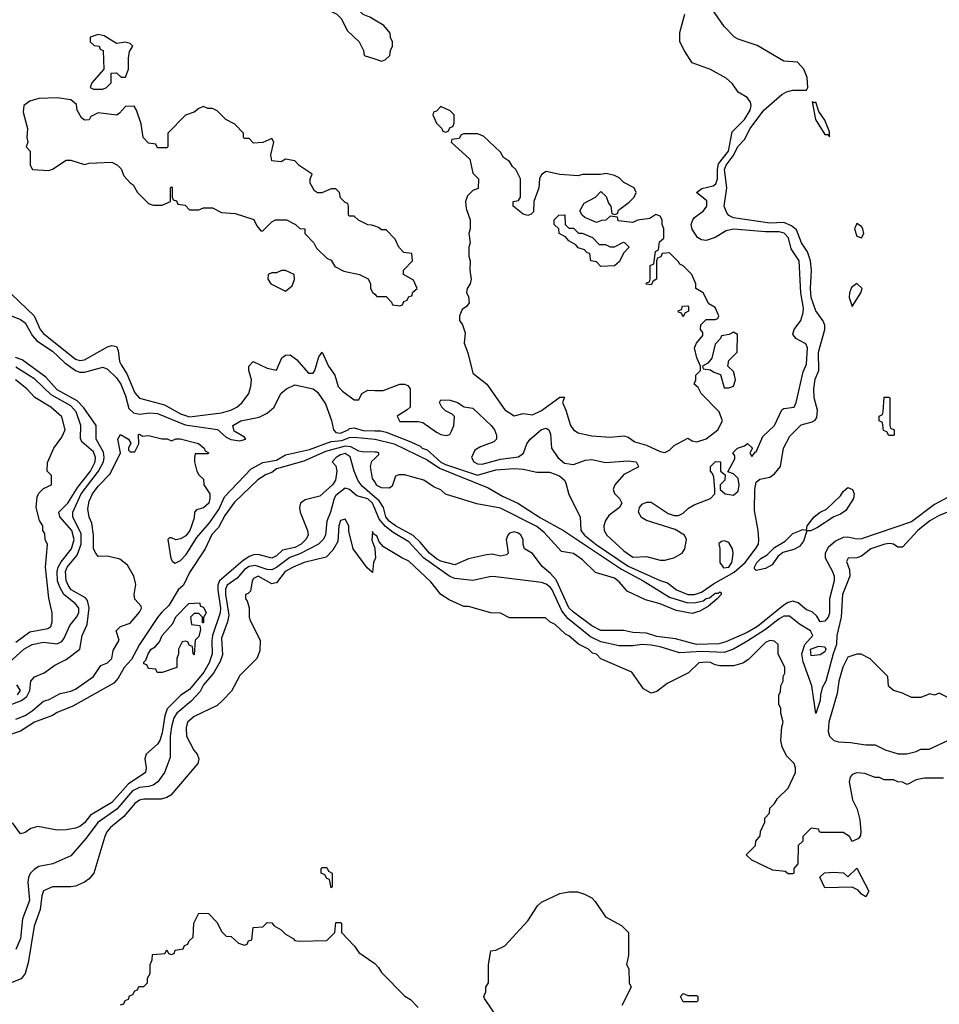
# Model space of a CAD drawing. Header units: inches. Extents: x 2668334 to 2765628, y 828034 to 955234.
# Tile 95 of 218: x 2698446 to 2702471, y 874015 to 878326. Entities that reach past the tile are written whole.
import ezdxf

# ---------------------------------------------------------------- set-up
doc = ezdxf.new("R2010")
doc.units = ezdxf.units.IN
doc.header["$MEASUREMENT"] = 0
doc.layers.add('C6897', color=7, linetype='Continuous')
doc.layers.add('C7807', color=7, linetype='Continuous')

msp = doc.modelspace()

# ---------------------------------------------------------------- linework, layer by layer
at = {"layer": 'C6897', "color": 4}
for points, elevation in [([(2700000, 878324.7), (2699978, 878338), (2699949, 878349), (2699920.2, 878380.2), (2699908.7, 878410), (2699882, 878450), (2699850, 878475.3), (2699810, 878488.7), (2699763.6, 878476.4), (2699754, 878470), (2699742, 878450), (2699764.7, 878410), (2699805.4, 878365.4), (2699834, 878350), (2699854, 878330), (2699879.6, 878279.6), (2699932, 878230), (2699951.6, 878191.6), (2699954, 878170), (2700000, 878154.7)], 16), ([(2700000, 877422.6), (2699987.3, 877427.3), (2699970, 877428), (2699928.4, 877448.4), (2699910, 877466), (2699890, 877466), (2699886, 877470), (2699886, 877510), (2699882, 877522), (2699870, 877526), (2699850, 877546), (2699846, 877570), (2699830, 877586), (2699810, 877586), (2699768.4, 877568.4), (2699750, 877568), (2699736.4, 877576.4), (2699718, 877610), (2699718, 877630), (2699726, 877650), (2699670, 877688), (2699650, 877708), (2699610, 877715.3), (2699590, 877704), (2699550, 877708), (2699545.2, 877734.8), (2699558, 877790), (2699550, 877806), (2699510, 877788), (2699470, 877786), (2699450, 877806), (2699430, 877806), (2699426, 877810), (2699426, 877830), (2699388.4, 877868.4), (2699349.1, 877889.1), (2699310, 877928), (2699290, 877938), (2699270, 877938), (2699250, 877946), (2699230, 877938), (2699210, 877922), (2699171.6, 877908.4), (2699094, 877830), (2699094, 877770), (2699090, 877766), (2699050, 877766), (2699042, 877782), (2699010, 877786), (2698986, 877810), (2698978, 877870), (2698958, 877930), (2698947.3, 877947.3), (2698910, 877946), (2698883.6, 877916.4), (2698871.1, 877908.9), (2698790, 877919), (2698758, 877902), (2698750, 877888), (2698730, 877886), (2698716.4, 877896.4), (2698698, 877930), (2698695.3, 877955.3), (2698670, 877975.3), (2698610, 877984), (2698530, 877982), (2698490.9, 877969.1), (2698464.7, 877950), (2698462, 877922), (2698481, 877850), (2698478, 877810), (2698482, 877790), (2698474, 877770), (2698492, 877750), (2698492, 877690), (2698502, 877670), (2698573.6, 877666.4), (2698590, 877671.3), (2698650, 877711), (2698670, 877711), (2698730, 877692), (2698750, 877698), (2698850, 877702), (2698874, 877690), (2698890, 877674), (2698902, 877642), (2698930, 877612), (2698943.6, 877603.6), (2698962, 877570), (2699010, 877522), (2699030, 877514), (2699070, 877514), (2699106, 877530), (2699106, 877590), (2699110, 877594), (2699114, 877590), (2699114, 877550), (2699118, 877538), (2699132.7, 877532.7), (2699138, 877518), (2699170, 877514), (2699190, 877494), (2699230, 877494), (2699250, 877502), (2699290, 877502), (2699330, 877482), (2699390, 877478), (2699470.9, 877450.9), (2699483.6, 877423.6), (2699502, 877402), (2699510, 877402), (2699550, 877442), (2699566, 877450), (2699614, 877450), (2699654, 877430), (2699672.7, 877412.7), (2699694, 877410), (2699694, 877390), (2699734, 877350), (2699745.4, 877325.4), (2699790, 877282), (2699810, 877274), (2699825.4, 877245.4), (2699865.4, 877225.4), (2699934, 877210), (2699971.6, 877191.6), (2699982, 877170), (2699982, 877150), (2699990, 877134), (2700000, 877124)], 16), ([(2698410, 877124), (2698510.3, 877030.3), (2698536.4, 876970), (2698550, 876953), (2698690, 876840.3), (2698710, 876834), (2698730, 876837.6), (2698830, 876893.7), (2698850, 876899.3), (2698870, 876896), (2698877.6, 876877.6), (2698883.7, 876830), (2698890, 876814.8), (2698915.3, 876775.3), (2698950, 876693), (2698970, 876668.8), (2699079.5, 876639.5), (2699150, 876600.2), (2699190, 876588.2), (2699330, 876604.6), (2699370, 876616.4), (2699397.2, 876630), (2699419.3, 876650), (2699449.2, 876690), (2699458.3, 876721.7), (2699460.7, 876750), (2699449.4, 876790), (2699449.2, 876810), (2699468, 876830), (2699530, 876800.7), (2699570, 876791.3), (2699594.2, 876845.8), (2699610, 876857.3), (2699630, 876859.1), (2699658.3, 876838.3), (2699710, 876779.1), (2699730, 876778.8), (2699738, 876790), (2699755.3, 876850), (2699770, 876870.8), (2699797.3, 876810), (2699825.5, 876770), (2699840.7, 876720.7), (2699859.5, 876699.5), (2699910, 876662), (2699930, 876662), (2699943.7, 876690), (2699970, 876703.7), (2700000, 876703.2)], 12), ([(2698410, 877030.4), (2698450, 877014), (2698470, 876999.3), (2698502, 876942), (2698520.7, 876920.7), (2698590, 876875.6), (2698644.4, 876824.4), (2698690, 876790.2), (2698710, 876782.7), (2698730, 876782.6), (2698810, 876804.9), (2698830, 876796.3), (2698870, 876758.4), (2698888.5, 876730), (2698910, 876678.8), (2698924.1, 876624.1), (2698944.7, 876604.7), (2698970, 876599.5), (2699015.2, 876604.8), (2699050, 876601.5), (2699170, 876553), (2699312.7, 876532.7), (2699350, 876498.8), (2699370, 876488), (2699410, 876482.8), (2699435.3, 876490), (2699430, 876498), (2699385.2, 876525.2), (2699379, 876550), (2699414, 876570), (2699494, 876586), (2699530, 876603.8), (2699559.5, 876630), (2699589, 876690), (2699614, 876710), (2699650, 876727.3), (2699730.3, 876710.3), (2699750, 876694.8), (2699784.2, 876644.2), (2699811, 876571), (2699819.6, 876530), (2699830, 876519), (2699850, 876516.3), (2699883.6, 876530), (2699890, 876537.1), (2699910, 876539.5), (2699950, 876527.8), (2700000, 876526.7)], 8), ([(2698397, 875323), (2698454.6, 875345.4), (2698477, 875363), (2698491, 875390), (2698494.5, 875430), (2698511.2, 875448.8), (2698553, 875467), (2698600.1, 875499.9), (2698650, 875525.3), (2698709.4, 875570), (2698719.3, 875630), (2698742, 875678), (2698750.9, 875750.9), (2698743.1, 875783.1), (2698734.8, 875794.8), (2698672, 875830), (2698658, 875850), (2698649.7, 875870.3), (2698646.4, 875910), (2698654.7, 875930), (2698697.7, 875982.3), (2698715, 876030), (2698714.8, 876074.8), (2698678.3, 876150), (2698679.1, 876170), (2698715.3, 876250), (2698791.8, 876350), (2698812.7, 876390), (2698815.9, 876410), (2698812.9, 876432.9), (2698780.5, 876490), (2698780.9, 876550), (2698727.4, 876627.4), (2698698.3, 876658.3), (2698610, 876706.2), (2698560.6, 876760.6), (2698456.5, 876836.5), (2698428, 876848)], 8), ([(2698398, 875510), (2698464.7, 875570), (2698500.9, 875590), (2698550, 875600.7), (2698610, 875593.1), (2698630, 875604.4), (2698641.4, 875618.6), (2698666.2, 875673.8), (2698695.4, 875710), (2698704.4, 875730), (2698704.4, 875750), (2698689.7, 875770), (2698639.8, 875810), (2698621.3, 875841.3), (2698612.2, 875870), (2698609.8, 875910), (2698614.2, 875930), (2698627.2, 875952.8), (2698672.7, 876010), (2698685, 876050), (2698674.4, 876090), (2698622, 876150), (2698616.9, 876170), (2698657.6, 876210), (2698700.5, 876279.5), (2698756.2, 876350), (2698776.8, 876390), (2698778.7, 876410), (2698770, 876434.7), (2698718.3, 876478.3), (2698713.1, 876493.1), (2698713.7, 876550), (2698693.8, 876610), (2698670, 876635.5), (2698584.5, 876684.5), (2698512.6, 876752.6), (2698430, 876804.8)], 12), ([(2698430, 875601.6), (2698490, 875645.5), (2698570, 875661), (2698582, 875670), (2698588.7, 875690), (2698588.9, 875728.9), (2698573.2, 875793.2), (2698559.3, 875930), (2698568.4, 876028.4), (2698558, 876050), (2698556.4, 876076.4), (2698548, 876090), (2698548, 876110), (2698533.6, 876133.6), (2698519, 876190), (2698523.1, 876236.9), (2698530, 876254), (2698550, 876274), (2698586, 876290), (2698586, 876330), (2698566, 876350), (2698567.3, 876387.3), (2698595.3, 876450), (2698630, 876498), (2698645.2, 876530), (2698630, 876588), (2698582, 876630), (2698512.9, 876672.9), (2698478, 876710), (2698428, 876750)], 16), ([(2698430, 875263.7), (2698470, 875280.3), (2698500.4, 875299.6), (2698550, 875342), (2698575.3, 875350), (2698623.2, 875376.8), (2698670, 875386.4), (2698690, 875395.5), (2698769, 875450), (2698801.5, 875498.5), (2698830, 875510.7), (2698849.3, 875530), (2698856, 875564), (2698882, 875610), (2698869.1, 875650.9), (2698888, 875670), (2698930, 875684.7), (2698970, 875732), (2698979, 875750), (2698978, 875758), (2698949.5, 875789.5), (2698946.6, 875810), (2698954, 875854), (2698945.2, 875890), (2698917.5, 875937.5), (2698884.5, 875964.5), (2698830, 875977.2), (2698790, 875975.3), (2698779, 875990), (2698769.5, 876010), (2698769.6, 876070), (2698762, 876122), (2698750, 876148), (2698744.1, 876184.1), (2698750, 876218), (2698765.6, 876250), (2698790, 876284), (2698841.6, 876338.4), (2698888, 876430), (2698875.3, 876490), (2698888, 876510), (2698922, 876490), (2698932, 876472), (2698922, 876450), (2698922, 876442), (2698930, 876434), (2698950, 876434), (2698968, 876470), (2698966, 876510), (2698970, 876511.3), (2698983.6, 876503.6), (2699010, 876506), (2699068.4, 876491.6), (2699091.1, 876491.1), (2699110, 876482), (2699129, 876491), (2699149.1, 876490.9), (2699228.9, 876471.1), (2699254, 876450), (2699258, 876438), (2699274, 876430), (2699270, 876426), (2699214, 876426), (2699212, 876410), (2699212, 876390), (2699222, 876350), (2699230, 876334), (2699250, 876314), (2699252, 876290), (2699278, 876250), (2699278.8, 876230), (2699273.4, 876210), (2699250, 876189.4), (2699219.6, 876180.4), (2699211.3, 876170), (2699210, 876146), (2699198.8, 876110), (2699190.5, 876089.5), (2699172.8, 876067.2), (2699150, 876053.2), (2699130, 876048.7), (2699110, 876058), (2699102, 876058), (2699094, 876050), (2699107.7, 875967.7), (2699114.8, 875954.8), (2699126.4, 875946.4), (2699150, 875959.1), (2699175.2, 875984.8), (2699221.4, 876058.5), (2699277.2, 876122.8), (2699318.5, 876181.5), (2699343.3, 876236.7), (2699459.5, 876360.5), (2699510, 876388.2), (2699570, 876397.1), (2699610, 876421.6), (2699714.8, 876445.2), (2699810, 876479.6), (2699856.1, 876483.9), (2699890, 876496.5), (2699910, 876498.6), (2700000, 876490.2)], 4), ([(2700000, 876432.8), (2699946.4, 876433.6), (2699930, 876437), (2699895.7, 876455.7), (2699870, 876459.2), (2699784.9, 876435.1), (2699690, 876394), (2699570, 876360.5), (2699550, 876344), (2699524.9, 876335.1), (2699487.9, 876312.1), (2699385.8, 876214.2), (2699344.4, 876155.6), (2699316.4, 876103.6), (2699287.4, 876072.6), (2699257.6, 876010), (2699190, 875906), (2699163, 875850), (2699140.4, 875830), (2699099.2, 875760.8), (2699067.7, 875732.3), (2699050, 875709.4), (2698970.6, 875590), (2698934.9, 875525.1), (2698903, 875490), (2698877.3, 875442.7), (2698858, 875422), (2698679.4, 875320.6), (2698610, 875293), (2698590, 875279.7), (2698510.8, 875250), (2698450, 875211.6), (2698389.1, 875190.9)], 4), ([(2700000, 876235.9), (2699944.6, 876284.6), (2699927.8, 876307.8), (2699909.9, 876349.9), (2699892.8, 876412.8), (2699870, 876427), (2699850, 876421.2), (2699831.8, 876410), (2699813.4, 876390), (2699830, 876373.4), (2699834.7, 876350), (2699828.8, 876310), (2699814.6, 876290), (2699760, 876240), (2699696, 876224), (2699675.5, 876210), (2699670.4, 876190), (2699674.4, 876170), (2699706.4, 876090), (2699708.4, 876070), (2699698.4, 876050), (2699677.6, 876030), (2699650, 876015.1), (2699596.3, 876003.7), (2699570, 875978.4), (2699550, 875968.2), (2699490, 875984.4), (2699470, 875983.5), (2699450, 875976.4), (2699422.3, 875957.7), (2699321.3, 875870), (2699313.8, 875850), (2699313.5, 875830), (2699325.8, 875750), (2699324.1, 875730), (2699290.2, 875630), (2699286.6, 875606.6), (2699289.1, 875550), (2699275.2, 875510), (2699252.3, 875470), (2699190, 875394), (2699151.5, 875368.5), (2699091.5, 875308.5), (2699081.6, 875278.4), (2699070, 875204), (2699058.9, 875170), (2699050, 875154.5), (2699000.4, 875110), (2698994.4, 875090), (2698999.5, 875050), (2698997.1, 875030), (2698920.3, 874979.7), (2698850, 874898.3), (2698756.7, 874843.3), (2698730, 874809.6), (2698710, 874794), (2698690, 874786), (2698650, 874779.5), (2698610, 874778.4), (2698525.7, 874794.3), (2698494.6, 874785.4), (2698470, 874767), (2698450, 874761.2), (2698414.5, 874810)], 8), ([(2700000, 876302.5), (2699990, 876318), (2699982, 876370), (2699987.3, 876392.7), (2700000, 876404.8)], 4), ([(2700000, 876186.5), (2699990, 876209.6), (2699970, 876228.5), (2699921.7, 876241.7), (2699890, 876269.2), (2699870, 876275.1), (2699830, 876242.9), (2699822.3, 876230), (2699806.3, 876170), (2699790.3, 876130), (2699785.2, 876070), (2699774.3, 876050), (2699753.7, 876030), (2699672.4, 875987.6), (2699628.8, 875971.2), (2699570, 875927.7), (2699550, 875918), (2699530, 875919.2), (2699477.3, 875937.3), (2699450, 875932.8), (2699430, 875918.5), (2699398.7, 875881.3), (2699354.3, 875850), (2699347.3, 875832.7), (2699346.4, 875810), (2699360.9, 875719.1), (2699355.8, 875690), (2699330, 875618), (2699334.4, 875545.6), (2699323.9, 875516.1), (2699294.5, 875465.5), (2699250, 875414.7), (2699235.4, 875384.6), (2699197.2, 875342.8), (2699134.6, 875290), (2699121.2, 875270), (2699110.2, 875230), (2699105.4, 875190), (2699104.1, 875095.9), (2699080.4, 875030), (2699050.4, 874990), (2699030, 874975.4), (2699010, 874968.6), (2698970, 874964.8), (2698940.2, 874950), (2698870.7, 874869.3), (2698788.1, 874811.9), (2698737.6, 874742.4), (2698670, 874666), (2698592, 874630), (2698530, 874618), (2698510, 874606), (2698492.1, 874587.9), (2698484.4, 874570), (2698482.6, 874550), (2698489.1, 874470), (2698458.9, 874390), (2698450, 874304), (2698430, 874256)], 12), ([(2700000, 875963), (2699994.8, 875950), (2699990, 875906), (2699966.3, 875926.3), (2699905.2, 876010), (2699887.2, 876087.2), (2699887, 876110), (2699870, 876139.3), (2699850, 876134), (2699843.7, 876110), (2699838, 876042), (2699816.8, 876003.2), (2699787.1, 875972.9), (2699692, 875950), (2699642.8, 875930), (2699608.5, 875910), (2699570, 875861.2), (2699561.4, 875858.6), (2699550, 875856), (2699490, 875889.6), (2699470, 875879.3), (2699464.4, 875870), (2699456, 875824), (2699446, 875814), (2699434, 875810), (2699434, 875790), (2699442, 875782), (2699451.1, 875751.1), (2699451, 875710), (2699455.3, 875695.3), (2699498, 875610), (2699496.9, 875563.1), (2699484.7, 875530), (2699410, 875455.3), (2699373.7, 875386.3), (2699334.4, 875345.6), (2699310, 875324), (2699210, 875276), (2699181, 875250), (2699174.4, 875225.6), (2699176.3, 875190), (2699208.5, 875128.5), (2699222.8, 875110), (2699231, 875090), (2699226, 875070), (2699108.3, 874931.7), (2699090, 874920.9), (2699065.8, 874914.2), (2698990, 874913.6), (2698970, 874909.4), (2698950, 874895.1), (2698901.7, 874838.3), (2698844, 874790), (2698828, 874770), (2698819.1, 874750), (2698770.6, 874589.4), (2698750, 874564), (2698730.5, 874549.5), (2698690, 874533.2), (2698670, 874529.3), (2698590, 874529.4), (2698550, 874512.7), (2698543.1, 874490), (2698536.4, 874430), (2698510, 874358), (2698483.8, 874196.2), (2698470.5, 874149.5), (2698452.8, 874127.2), (2698270, 874055.3)], 16), ([(2700000, 876071.6), (2699994.6, 876074.6), (2699990, 876086), (2699987.5, 876047.5), (2700000, 876012.8)], 16), ([(2698437.3, 875370), (2698449.7, 875390), (2698434.3, 875414.3)], 12), ([(2698887.3, 874012.7), (2698902, 874018), (2698907.3, 874032.7), (2698922, 874038), (2698927.3, 874052.7), (2698942, 874058), (2698950, 874074), (2698962, 874078), (2698967.3, 874092.7), (2698990, 874094), (2699006, 874110), (2699006, 874130), (2699018, 874150), (2699018, 874190), (2699026, 874210), (2699027.3, 874232.7), (2699082, 874238), (2699090, 874254), (2699098, 874238), (2699110, 874234), (2699122, 874238), (2699127.3, 874252.7), (2699162, 874258), (2699167.3, 874272.7), (2699182, 874278), (2699187.3, 874292.7), (2699206, 874310), (2699208, 874370), (2699230, 874414), (2699272.7, 874412.7), (2699310, 874374), (2699330, 874334), (2699350, 874314), (2699371.6, 874311.6), (2699403.6, 874283.6), (2699430, 874274), (2699442, 874278), (2699447.3, 874292.7), (2699462, 874298), (2699468, 874352), (2699510, 874354), (2699530, 874374), (2699550, 874372), (2699559.6, 874359.6), (2699590, 874342), (2699610, 874322), (2699643.6, 874303.6), (2699650, 874294), (2699670, 874292), (2699790, 874294), (2699826, 874330), (2699830, 874374), (2699850, 874374), (2699854, 874370), (2699854, 874330), (2699912, 874270), (2699930, 874242), (2699996.9, 874196.9), (2700000, 874193.7)], 16)]:
    msp.add_lwpolyline(points, dxfattribs=dict(at, elevation=elevation))
for points, elevation in [([(2698790, 878262), (2698754, 878250), (2698754, 878230), (2698772.7, 878212.7), (2698794, 878210), (2698798, 878198), (2698811.6, 878191.6), (2698814, 878110), (2698762, 878050), (2698754, 878030), (2698770, 878022), (2698810, 878022), (2698826, 878030), (2698846, 878050), (2698847.3, 878092.7), (2698870, 878094), (2698890, 878074), (2698910, 878074), (2698922, 878110), (2698922, 878158), (2698927.3, 878187.3), (2698942, 878210), (2698930, 878222), (2698910, 878228), (2698870, 878222), (2698816, 878256)], 16), ([(2699610, 877228.7), (2699591.6, 877228.4), (2699570, 877218), (2699550, 877218), (2699534, 877210), (2699532, 877190), (2699544.7, 877170), (2699610, 877138), (2699639.3, 877160.7), (2699648.4, 877188.4), (2699648, 877210)], 16), ([(2699246, 875686), (2699246, 875710), (2699230, 875726), (2699210, 875726), (2699194, 875710), (2699198, 875678), (2699234, 875674), (2699236.9, 875656.9), (2699230, 875626), (2699214, 875610), (2699210, 875546), (2699206, 875550), (2699202, 875582), (2699187.3, 875587.3), (2699182, 875602), (2699170, 875606), (2699158, 875602), (2699142, 875570), (2699142, 875550), (2699134, 875530), (2699134, 875490), (2699070, 875468.7), (2699048, 875468), (2699042, 875482), (2699010, 875486), (2699002, 875502), (2698990, 875506), (2698990, 875514), (2698998, 875522), (2699008.7, 875550), (2699022, 875570), (2699039, 875581), (2699058, 875602), (2699069.2, 875630), (2699117.2, 875682.8), (2699130, 875712), (2699186, 875770), (2699232.7, 875772.7), (2699238, 875758), (2699250, 875754), (2699262, 875730), (2699251.3, 875708.7), (2699250, 875686)], 4), ([(2699810, 874526), (2699802, 874562), (2699790, 874566), (2699782, 874582), (2699766, 874590), (2699766, 874610), (2699770, 874614), (2699790, 874614), (2699798, 874598), (2699814, 874590), (2699814, 874530)], 16)]:
    msp.add_lwpolyline(points, close=True, dxfattribs=dict(at, elevation=elevation))
at = {"layer": 'C7807', "color": 4}
for points, elevation in [([(2700000, 876526.7), (2700026.1, 876526.1), (2700050, 876520.2), (2700157.6, 876477.6), (2700199, 876459), (2700208, 876450), (2700230, 876443.1), (2700289.7, 876389.7), (2700310, 876379.5), (2700450, 876332.6), (2700530, 876355.5), (2700610, 876361.5), (2700650, 876358.3), (2700710, 876344.6), (2700764.7, 876344.7), (2700790, 876337.1), (2700810, 876328), (2700830.6, 876310), (2700837, 876297), (2700850, 876246.8), (2700898.8, 876150), (2700902, 876090), (2700917.6, 876070), (2700968.6, 876028.6), (2701110, 875934), (2701250, 875870.7), (2701281.4, 875861.4), (2701320.5, 875830), (2701370, 875809.3), (2701399, 875810), (2701430, 875819.7), (2701483.3, 875856.7), (2701572.5, 875907.5), (2701621.5, 875950), (2701666.6, 876010), (2701679.5, 876030), (2701680.5, 876050), (2701678, 876090), (2701662, 876178), (2701663.5, 876270), (2701670, 876301), (2701685.3, 876314.7), (2701730, 876323.7), (2701750, 876337.6), (2701776.4, 876370), (2701789.7, 876450.3), (2701816.4, 876503.6), (2701867, 876553), (2701914.5, 876565.5), (2701927.7, 876572.3), (2701935.4, 876584.6), (2701937.4, 876617.4), (2701923, 876670), (2701921.7, 876710), (2701927.7, 876752.3), (2701943.5, 876790), (2701941.7, 876870), (2701969.6, 876970), (2701969.6, 876989.6), (2701960.7, 877010), (2701930, 877052.3), (2701909.8, 877110), (2701907.1, 877150), (2701911.3, 877230), (2701907.1, 877270), (2701894.3, 877310), (2701868, 877350), (2701845.7, 877405.7), (2701823.9, 877423.9), (2701790, 877439.1), (2701730, 877435.6), (2701570, 877458.7), (2701549.7, 877469.7), (2701540.8, 877480.8), (2701529.5, 877510), (2701540.9, 877590), (2701530.8, 877670), (2701537.6, 877690), (2701569, 877730), (2701590, 877772.7), (2701618.4, 877801.6), (2701642.6, 877850), (2701703.6, 877930), (2701781.7, 877998.3), (2701802, 878010), (2701830, 878017.6), (2701890, 878017.3), (2701896.3, 878030), (2701893.2, 878073.2), (2701877.6, 878110), (2701850, 878139.7), (2701790, 878145.1), (2701673.2, 878213.2), (2701590, 878240.5), (2701575.1, 878250), (2701530, 878296), (2701450.9, 878410.9)], 8), ([(2700000, 876703.2), (2700037.4, 876702.6), (2700110, 876730.4), (2700130.4, 876730.4), (2700144.5, 876724.5), (2700154.8, 876710), (2700154.8, 876630), (2700142.5, 876617.5), (2700098, 876590), (2700110, 876567.7), (2700190, 876567.7), (2700210, 876562), (2700270, 876520.5), (2700290, 876510.6), (2700314, 876506), (2700329.1, 876510.9), (2700335.5, 876524.5), (2700346, 876550), (2700349, 876589), (2700339.3, 876599.3), (2700310, 876614), (2700294, 876630), (2700284, 876650), (2700290, 876662), (2700330, 876661), (2700362, 876650), (2700391.3, 876631.3), (2700430, 876626), (2700510.2, 876550.2), (2700524.9, 876530), (2700532.4, 876507.6), (2700532.7, 876490), (2700522, 876478), (2700463.4, 876456.6), (2700438, 876442), (2700424, 876410), (2700433.4, 876390), (2700450, 876381.1), (2700470, 876379.6), (2700550, 876402.3), (2700630, 876412.4), (2700651.3, 876428.7), (2700665.1, 876470), (2700680.5, 876490), (2700730, 876532.2), (2700750, 876538), (2700762.8, 876530), (2700770, 876512), (2700774, 876450), (2700801.6, 876410), (2700830, 876384.9), (2700870, 876379.1), (2700922.5, 876397.5), (2700950, 876400.5), (2701010, 876387), (2701110, 876394.4), (2701144.7, 876390), (2701154.8, 876370), (2701152.8, 876367.2), (2701090, 876335.1), (2701050.8, 876290), (2701044, 876270), (2701050, 876252), (2701072, 876230), (2701082, 876210), (2701072, 876190), (2701024.9, 876155.1), (2701010, 876134), (2701003, 876110), (2701004.9, 876090), (2701016.3, 876070), (2701090, 876000.5), (2701130, 875973.4), (2701190, 875976.4), (2701250, 875960.4), (2701270, 875960.4), (2701308.7, 875970), (2701346, 875990), (2701358, 876010), (2701365.2, 876050), (2701355.3, 876070), (2701314.9, 876094.9), (2701190, 876133.2), (2701167.2, 876147.2), (2701154, 876170), (2701159, 876190), (2701170, 876204.7), (2701190, 876214), (2701210, 876213.4), (2701283.7, 876163.7), (2701310, 876154.9), (2701330, 876155.5), (2701350, 876165.5), (2701372.9, 876187.1), (2701397.8, 876202.2), (2701469, 876230), (2701488.7, 876250), (2701489, 876270), (2701484, 876324), (2701479, 876339), (2701469.3, 876350), (2701469.2, 876370), (2701491.3, 876391.3), (2701514, 876390), (2701514, 876350), (2701534, 876334), (2701532, 876310), (2701512, 876290), (2701512, 876270), (2701534, 876250), (2701570, 876244.7), (2701590, 876262), (2701594.5, 876290), (2701590, 876318), (2701570, 876338), (2701546, 876346), (2701576.4, 876403.6), (2701576.4, 876416.4), (2701568, 876430), (2701588, 876450), (2701619, 876461), (2701631.3, 876471.3), (2701654, 876450), (2701642, 876430), (2701650, 876414), (2701666, 876434), (2701670, 876434), (2701699, 876501), (2701749.2, 876550), (2701782, 876618), (2701790, 876624.7), (2701835.3, 876630), (2701844, 876650), (2701875.6, 876784.4), (2701890, 876818), (2701894, 876890), (2701886.6, 876906.6), (2701843.7, 876930), (2701829.6, 876950), (2701835.1, 876970), (2701865.6, 877010), (2701875.8, 877044.2), (2701876.4, 877063.6), (2701865, 877130), (2701858, 877270), (2701823.3, 877323.3), (2701810.6, 877370.6), (2701791.4, 877391.4), (2701770, 877397.2), (2701710, 877397.8), (2701570, 877409.8), (2701537.6, 877402.4), (2701490, 877373), (2701450, 877359.6), (2701430, 877362.9), (2701413.4, 877373.4), (2701389.7, 877409.7), (2701385.1, 877430), (2701391.6, 877450), (2701400.1, 877459.9), (2701438.7, 877490), (2701454.3, 877510), (2701453.5, 877533.5), (2701408.7, 877570), (2701432.1, 877587.9), (2701481, 877599), (2701492.9, 877607.1), (2701500.4, 877630), (2701499.8, 877670), (2701504.5, 877695.5), (2701548.9, 877750), (2701564.4, 877835.6), (2701618.9, 877890), (2701643, 877930), (2701647.3, 877950), (2701644.8, 877964.8), (2701630, 877985.2), (2701590, 878009), (2701565.2, 878045.2), (2701538, 878070), (2701470, 878109), (2701390, 878138), (2701355.3, 878190), (2701335.3, 878230), (2701335.3, 878270), (2701358, 878350)], 12), ([(2700000, 878154.7), (2700030, 878144.7), (2700046, 878150), (2700066, 878170), (2700068.4, 878191.6), (2700078, 878210), (2700078, 878230), (2700068.4, 878248.4), (2700067.3, 878267.3), (2700040.4, 878300.4), (2700000, 878324.7)], 16), ([(2700000, 877124), (2700010, 877114), (2700050, 877114), (2700074, 877090), (2700078, 877078), (2700110, 877074), (2700122, 877078), (2700128, 877092), (2700142, 877098), (2700150, 877114), (2700162, 877118), (2700167.3, 877132.7), (2700186, 877150), (2700170, 877186), (2700126, 877210), (2700126, 877230), (2700166, 877270), (2700162, 877302), (2700127.3, 877307.3), (2700106, 877330), (2700090, 877366), (2700050, 877406), (2700030, 877406), (2700016.4, 877416.4), (2700000, 877422.6)], 16), ([(2700000, 876490.2), (2700002, 876490), (2700084.9, 876470), (2700230, 876399.7), (2700283, 876363), (2700496.1, 876276.1), (2700559.5, 876239.5), (2700626, 876210), (2700725.1, 876145.1), (2700826, 876090), (2701080.3, 875920.3), (2701175.3, 875870), (2701290, 875798), (2701370, 875773.2), (2701405.9, 875774.1), (2701437.8, 875782.2), (2701450, 875792.4), (2701465.4, 875794.6), (2701490, 875815.3), (2701505.2, 875814.8), (2701510, 875822), (2701516.9, 875816.9), (2701516, 875810), (2701498.8, 875790), (2701461.6, 875758.4), (2701422.8, 875737.2), (2701390, 875726), (2701319.5, 875739.5), (2701250, 875769.2), (2701185.6, 875785.6), (2701104.5, 875824.5), (2701070, 875865.2), (2701050, 875880.9), (2700965.6, 875905.6), (2700910, 875961.2), (2700870, 875989), (2700818, 875998), (2700741.4, 876081.4), (2700710, 876106.9), (2700550, 876187.6), (2700446.8, 876206.8), (2700310, 876248.7), (2700290, 876268), (2700260.2, 876280.2), (2700215.3, 876310), (2700130, 876333.2), (2700106, 876334), (2700091.6, 876328.4), (2700076, 876284), (2700064.7, 876275.3), (2700030, 876277.2), (2700010, 876287), (2700000, 876302.5)], 4), ([(2700000, 876404.8), (2700018, 876422), (2700018, 876430), (2700010, 876432.7), (2700000, 876432.8)], 4), ([(2702550, 876258.4), (2702450, 876204.2), (2702350, 876128.2), (2702130, 876053.3), (2702110, 876051.5), (2702070, 876060.4), (2702050, 876059.8), (2702016.3, 876043.7), (2701985.1, 876014.9), (2701971.8, 875990), (2701971.8, 875970), (2702003.7, 875910), (2702010.3, 875890), (2702010.3, 875870), (2701990.3, 875790), (2701990, 875728), (2701984, 875710), (2701970, 875693.2), (2701950, 875689.5), (2701935.1, 875715.1), (2701914, 875734), (2701890, 875742.7), (2701852.6, 875772.6), (2701830, 875780.5), (2701810, 875775.1), (2701790, 875762.6), (2701674.9, 875670), (2701630, 875643.5), (2701537, 875603), (2701505.7, 875594.3), (2701408, 875590), (2701316.2, 875616.2), (2701234.4, 875625.6), (2701190, 875639.7), (2701130, 875643.6), (2701090, 875651.8), (2700990, 875652), (2700950, 875671.8), (2700870, 875731.6), (2700850, 875751.8), (2700793.8, 875873.8), (2700770, 875901.3), (2700732.3, 875932.3), (2700690, 875989.3), (2700655.3, 876010), (2700649.1, 876029.1), (2700649.3, 876050), (2700639.3, 876070), (2700630, 876078), (2700610, 876084.5), (2700590, 876078), (2700583, 876070), (2700575.5, 876050), (2700584.7, 875990), (2700576.8, 875983.2), (2700550, 875978), (2700513.7, 875986.3), (2700490, 875983.7), (2700410, 875966), (2700350, 875939.5), (2700290, 875956), (2700270, 875965.8), (2700240.4, 875990), (2700199.4, 876039.4), (2700168.6, 876068.6), (2700091.5, 876110), (2700063.5, 876130), (2700048.2, 876150), (2700037.8, 876190), (2700019.1, 876219.1), (2700000, 876235.9)], 8), ([(2702580.6, 876199.4), (2702470, 876155.8), (2702430, 876132.4), (2702377, 876090), (2702310, 876017.2), (2702290, 876017.2), (2702270, 876029.4), (2702253.3, 876033.3), (2702232, 876030), (2702170.8, 876010), (2702130, 875978), (2702110.5, 875969.5), (2702071.6, 875968.4), (2702065.4, 875954.6), (2702077.5, 875917.5), (2702079.3, 875890), (2702047.7, 875810), (2702041.1, 875710), (2702022, 875630), (2702021.8, 875590), (2702006.8, 875550), (2701974.6, 875430), (2701958.8, 875401.2), (2701950.4, 875370), (2701950, 875346), (2701930, 875288), (2701913.2, 875410), (2701875.3, 875515.3), (2701869.1, 875550), (2701882.8, 875590), (2701917.4, 875630), (2701907.6, 875650), (2701859.3, 875679.3), (2701815.2, 875715.2), (2701790, 875714.2), (2701770, 875703.1), (2701710, 875657.1), (2701633.2, 875606.7), (2701570, 875569.8), (2701530, 875555.5), (2701430, 875560.2), (2701333.5, 875553.5), (2701250, 875580.4), (2701210, 875588.5), (2701170, 875590.9), (2701130, 875584.8), (2701070, 875585.1), (2700990, 875602.2), (2700944.4, 875624.4), (2700844.7, 875704.7), (2700818.7, 875738.7), (2700777.2, 875830), (2700770, 875840.5), (2700750, 875854.3), (2700730, 875862), (2700530, 875887.6), (2700510, 875887.8), (2700430, 875871.5), (2700350, 875879.8), (2700329, 875889), (2700213.5, 875970), (2700150, 876040.9), (2700080.7, 876080.7), (2700047.1, 876107.1), (2700020, 876140), (2700000, 876186.5)], 12), ([(2702490, 875006), (2702406, 875006), (2702370, 874998), (2702330, 874978), (2702310, 874988), (2702288.9, 874988.9), (2702270, 874998), (2702230, 874998), (2702208.7, 875008.7), (2702190, 875009), (2702145.6, 875025.6), (2702110, 875029.2), (2702090, 875022), (2702081, 875010), (2702076, 874990), (2702090.7, 874910.7), (2702111.3, 874870), (2702122.8, 874822.8), (2702127.1, 874772.9), (2702125.4, 874754.6), (2702118, 874742), (2702090, 874728), (2702078, 874750), (2702050, 874768), (2701952.7, 874767.3), (2701946, 874770), (2701942, 874782), (2701910, 874786), (2701874, 874750), (2701874, 874730), (2701854, 874710), (2701852, 874630), (2701834, 874610), (2701834, 874590), (2701830, 874586), (2701810, 874586), (2701796.4, 874596.4), (2701743.1, 874603.1), (2701650, 874646), (2701626, 874670), (2701666, 874710), (2701668, 874730), (2701687.3, 874752.7), (2701688.4, 874771.6), (2701707.3, 874812.7), (2701708, 874830), (2701727.3, 874852.7), (2701730, 874874), (2701750, 874894), (2701763.1, 874916.9), (2701810, 874962), (2701842, 875030), (2701842, 875050), (2701835.3, 875070), (2701802.7, 875102.7), (2701783.2, 875143.2), (2701777.2, 875170), (2701782, 875230), (2701788, 875250), (2701778, 875290), (2701778, 875310), (2701768, 875330), (2701768, 875370), (2701776.4, 875383.6), (2701778, 875410), (2701788, 875430), (2701788, 875450), (2701795.3, 875464.7), (2701795.3, 875490), (2701766, 875550), (2701766, 875590), (2701750, 875606), (2701730, 875608), (2701710, 875599), (2701635.3, 875524.7), (2701610.7, 875509.3), (2701570, 875497.2), (2701510, 875497.2), (2701490, 875501.2), (2701470, 875511.6), (2701450, 875514), (2701418, 875510), (2701372.7, 875467.3), (2701279.8, 875420.2), (2701235.3, 875384.7), (2701210, 875378), (2701176.4, 875396.4), (2701126, 875470), (2700990, 875528), (2700970, 875548), (2700952.9, 875552.9), (2700935.3, 875570), (2700892, 875592), (2700850, 875628.7), (2700835.5, 875635.5), (2700790, 875678), (2700766, 875690), (2700747.3, 875707.3), (2700590, 875708), (2700550, 875728), (2700508.9, 875728.9), (2700410, 875757.2), (2700390, 875757.2), (2700325.8, 875785.8), (2700289.2, 875810), (2700245.8, 875865.8), (2700150, 875956), (2700118, 875970), (2700038, 876018), (2700020.2, 876040.2), (2700010, 876066), (2700000, 876071.6)], 16), ([(2700000, 876012.8), (2700001, 876010), (2700002.8, 875970), (2700000, 875963)], 16), ([(2702570, 875328), (2702470, 875378), (2702450, 875368.7), (2702430, 875375.3), (2702390, 875358), (2702350, 875358), (2702310, 875378), (2702270, 875388.7), (2702249, 875409), (2702246, 875450), (2702168.4, 875528.4), (2702128.4, 875548.4), (2702110, 875548.7), (2702070, 875535.3), (2702048.1, 875491.9), (2702030.7, 875430), (2702023.8, 875376.2), (2701987.2, 875250), (2701984.4, 875210), (2701990.8, 875190), (2702010, 875170.8), (2702030, 875164), (2702082, 875162), (2702150, 875151.3), (2702190, 875152), (2702234, 875130), (2702291.6, 875111.6), (2702328.4, 875111.6), (2702370, 875122), (2702390, 875132), (2702427.3, 875132.7), (2702508.9, 875171.1)], 16), ([(2700542, 873950), (2700480.4, 874040.4), (2700478, 874050), (2700486, 874070), (2700486, 874090), (2700498, 874110), (2700498, 874190), (2700508.7, 874250), (2700530, 874252), (2700570, 874271.3), (2700670, 874381), (2700713.2, 874446.8), (2700730, 874462), (2700810, 874501), (2700850, 874507.7), (2700887.5, 874507.5), (2700918, 874498), (2700950, 874481), (2700965.2, 874465.2), (2701010, 874398), (2701079.8, 874359.8), (2701111.3, 874330), (2701111.3, 874230), (2701102, 874190), (2701112, 874170), (2701114, 874110), (2701122, 874090), (2701082, 874010)], 16), ([(2700000, 874193.7), (2700016.9, 874176.9), (2700030, 874154), (2700131.6, 874051.6), (2700156.9, 874036.9), (2700190, 874002)], 16)]:
    msp.add_lwpolyline(points, dxfattribs=dict(at, elevation=elevation))
for points, elevation in [([(2700290, 877946), (2700270, 877926), (2700258, 877922), (2700254, 877910), (2700270, 877874), (2700294, 877850), (2700298, 877838), (2700310, 877834), (2700322, 877838), (2700330, 877854), (2700342, 877858), (2700347.3, 877872.7), (2700348, 877910), (2700330, 877928)], 16), ([(2701914, 877966), (2701929, 877889), (2701970, 877824), (2701983.6, 877823.6), (2701990, 877814), (2701990, 877835.3), (2701970, 877886), (2701944.2, 877924.2), (2701930, 877965.2), (2701922, 877962)], 8), ([(2700450, 877826), (2700390, 877826), (2700378, 877822), (2700370, 877806), (2700338, 877802), (2700334, 877790), (2700416, 877716), (2700430, 877654), (2700454, 877630), (2700452.7, 877587.3), (2700430, 877578), (2700405.4, 877554.6), (2700398, 877530), (2700399.6, 877499.6), (2700418, 877450), (2700418, 877410), (2700412, 877390), (2700418, 877350), (2700411.3, 877330), (2700411.3, 877290), (2700418, 877270), (2700416, 877230), (2700422, 877190), (2700418, 877170), (2700404.7, 877150), (2700402, 877130), (2700410, 877114), (2700413.7, 877086.3), (2700402, 877070), (2700382.8, 877057.2), (2700371.3, 877030), (2700371.3, 877010), (2700384.7, 876990), (2700395.3, 876955.3), (2700391.3, 876910), (2700407.1, 876867.1), (2700430, 876778), (2700491, 876730), (2700570, 876618), (2700610, 876592), (2700650, 876602), (2700690, 876596), (2700730, 876614.8), (2700810, 876674), (2700830, 876674), (2700822, 876650), (2700837.1, 876617.1), (2700856.3, 876550), (2700870, 876530.8), (2700890, 876517.3), (2700950, 876504), (2701030, 876498.8), (2701090, 876504.7), (2701110, 876498), (2701138.5, 876478.5), (2701190, 876464), (2701250, 876436), (2701270, 876432), (2701290, 876442), (2701310, 876462), (2701370, 876494), (2701390, 876482), (2701410, 876478), (2701450, 876491.3), (2701502, 876530), (2701522, 876570), (2701508, 876610), (2701429.3, 876689.3), (2701415.3, 876715.3), (2701398, 876730), (2701406, 876750), (2701406, 876770), (2701426, 876790), (2701426, 876810), (2701410, 876846), (2701399, 876890), (2701408, 876910), (2701436.4, 876943.6), (2701436.4, 876956.4), (2701426, 876970), (2701428, 876990), (2701450, 877014), (2701490, 877014), (2701502, 877018), (2701506, 877030), (2701490, 877066), (2701462, 877082), (2701438, 877130), (2701406, 877150), (2701406, 877170), (2701388, 877210), (2701350, 877248), (2701335.3, 877255.3), (2701330, 877266), (2701290, 877306), (2701258, 877302), (2701252, 877288), (2701238, 877282), (2701234, 877270), (2701234, 877190), (2701218, 877182), (2701210, 877166), (2701188.4, 877168.4), (2701190, 877174), (2701202, 877178), (2701206, 877190), (2701206, 877250), (2701222, 877258), (2701228.4, 877311.6), (2701242, 877318), (2701246, 877354), (2701266, 877370), (2701266, 877410), (2701258, 877430), (2701258, 877450), (2701250, 877466), (2701230, 877474), (2701204.7, 877455.3), (2701150, 877448), (2701130, 877438), (2701066, 877446), (2701062, 877462), (2701030, 877466), (2701012, 877448), (2700992.7, 877447.3), (2700970, 877438), (2700920.2, 877460.2), (2700908, 877470), (2700898, 877490), (2700916.4, 877523.6), (2700966, 877550), (2700990, 877574), (2701012.7, 877552.7), (2701023.6, 877523.6), (2701034, 877510), (2701038, 877478), (2701050, 877474), (2701062, 877478), (2701067.3, 877492.7), (2701113.2, 877526.8), (2701135.3, 877550), (2701144, 877570), (2701135.3, 877590), (2701090, 877614), (2701070, 877634), (2701050, 877644), (2701012.9, 877652.9), (2700988.4, 877648.4), (2700910, 877648.7), (2700890, 877642), (2700810, 877648.7), (2700750, 877662), (2700730, 877648), (2700721, 877630), (2700718, 877590), (2700696, 877530), (2700694.8, 877485.2), (2700685.4, 877474.6), (2700670.9, 877469.1), (2700650, 877475.3), (2700606, 877510), (2700606, 877530), (2700630, 877534), (2700638, 877550), (2700638, 877630), (2700618, 877670), (2700603.1, 877683.1), (2700590, 877706), (2700563.1, 877723.1), (2700550, 877746), (2700476.4, 877816.4)], 16), ([(2700850, 877414), (2700870, 877414), (2700892, 877392), (2700908, 877392), (2700952.7, 877372.7), (2700982, 877342), (2701010, 877342), (2701030, 877332), (2701050, 877332), (2701088.4, 877351.6), (2701094, 877350), (2701112, 877332), (2701111.6, 877328.4), (2701090, 877306), (2701070, 877266), (2701050, 877248), (2700990, 877246), (2700970, 877266), (2700946, 877270), (2700942, 877302), (2700930, 877306), (2700918, 877318), (2700890, 877328), (2700880.4, 877340.4), (2700850, 877358), (2700835.3, 877375.3), (2700808, 877390), (2700806, 877410), (2700786, 877430), (2700786, 877450), (2700806, 877470), (2700831.6, 877471.6), (2700834, 877430)], 16), ([(2702110, 877434.5), (2702100.4, 877410), (2702110, 877378), (2702130, 877371.3), (2702141.2, 877390), (2702136.2, 877410), (2702130, 877421.2)], 8), ([(2702110, 877172), (2702086.1, 877153.9), (2702078.7, 877130), (2702076.4, 877110), (2702090, 877071.3), (2702127.3, 877130), (2702133.6, 877150)], 8), ([(2701350, 877026), (2701342, 877042), (2701330, 877046), (2701328.4, 877051.6), (2701342, 877058), (2701347.3, 877072.7), (2701370, 877074), (2701374, 877070), (2701374, 877050), (2701358, 877042)], 16), ([(2701570, 876958), (2701551.6, 876948.4), (2701518, 876942), (2701514, 876930), (2701490, 876906), (2701476, 876844), (2701458, 876822), (2701434, 876810), (2701438, 876798), (2701470, 876794), (2701483.6, 876783.6), (2701512.7, 876772.7), (2701530, 876714), (2701550, 876714), (2701570, 876722), (2701579, 876750), (2701575.3, 876770), (2701570, 876786), (2701546, 876810), (2701550, 876834), (2701586, 876870), (2701587.3, 876947.3)], 16), ([(2702250, 876506), (2702242, 876522), (2702227.3, 876527.3), (2702222, 876562), (2702208, 876570), (2702208, 876590), (2702222, 876598), (2702226, 876610), (2702230, 876674), (2702250, 876674), (2702254, 876670), (2702254, 876550), (2702258, 876538), (2702274, 876530), (2702274, 876510), (2702270, 876506)], 4), ([(2701670, 875915.3), (2701662.7, 875922.7), (2701662.7, 875930), (2701672.3, 875950), (2701690, 875967.7), (2701717.3, 875982.7), (2701750, 876014.9), (2701796.3, 876043.7), (2701830, 876076.5), (2701873.7, 876093.7), (2701889.1, 876090.9), (2701892.7, 876110), (2701924, 876150), (2701949.9, 876170.1), (2701976.9, 876183.1), (2702038.3, 876241.7), (2702050, 876260.3), (2702070, 876278.7), (2702090.6, 876270), (2702098.8, 876250), (2702096, 876230), (2702062, 876178), (2702039.3, 876160.7), (2702010, 876149.2), (2701937.3, 876102.7), (2701908.7, 876088.7), (2701891.3, 876088.7), (2701876.3, 876043.7), (2701859.8, 876020.2), (2701833.7, 876006.3), (2701786.7, 875993.3), (2701764.7, 875975.3), (2701739.8, 875940.2), (2701710, 875924)], 4), ([(2701530, 876044), (2701518, 876042), (2701506.8, 876033.2), (2701506, 876030), (2701510.9, 876010.9), (2701510.6, 875950), (2701526.6, 875926.6), (2701550, 875929.1), (2701562.9, 875950), (2701566.3, 875966.3), (2701569.3, 875990), (2701566, 876010), (2701550, 876037.2)], 12), ([(2701910, 875540.9), (2701907, 875570), (2701943.4, 875583.4), (2701970, 875580.7), (2701974.9, 875570), (2701970, 875559.3), (2701950, 875545.2)], 8), ([(2702150, 874486), (2702130, 874498), (2702115.3, 874515.3), (2702090, 874528), (2701970, 874526), (2701948.4, 874571.6), (2701968.4, 874591.6), (2702010, 874594), (2702051.6, 874591.6), (2702070, 874574), (2702110, 874612), (2702162, 874510)], 16), ([(2701370, 874054), (2701410, 874054), (2701414, 874050), (2701414, 874030), (2701410, 874026), (2701350, 874026), (2701338, 874050), (2701350, 874062)], 16)]:
    msp.add_lwpolyline(points, close=True, dxfattribs=dict(at, elevation=elevation))

doc.saveas('drawing.dxf')
